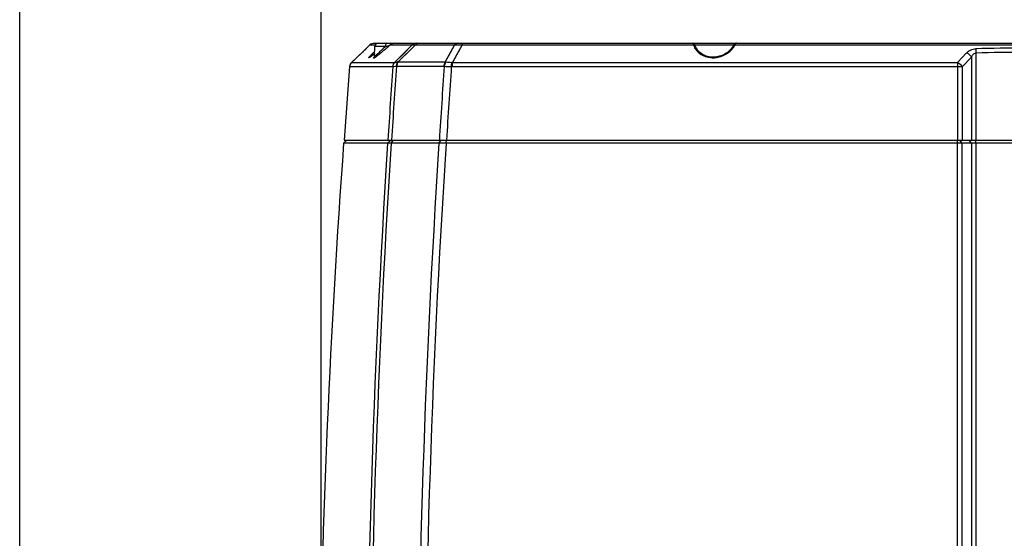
# Model space of a CAD drawing. Header units: millimetres. Extents: x 0 to 420, y 0 to 297.
# Tile 34 of 82: x 77 to 122, y 235 to 260. Entities that reach past the tile are written whole.
import ezdxf

# ---------------------------------------------------------------- set-up
doc = ezdxf.new("R2010")
doc.units = ezdxf.units.MM
doc.header["$LTSCALE"] = 23.1
doc.layers.get('0').update_dxf_attribs({"linetype": 'CONTINUOUS'})
doc.layers.add('02___PRT_ALL_AXES', color=7, linetype='CONTINUOUS')
doc.layers.add('DIM_PILOTEES', color=7, linetype='CONTINUOUS')
doc.styles.get("Standard").update_dxf_attribs({"font": 'txt', "width": 0.7})
doc.dimstyles.new('DIMSTYLE_3', dxfattribs={"dimtxt": 2.5, "dimasz": 3.5, "dimexe": 2, "dimexo": 0, "dimtad": 1, "dimdec": 1, "dimlfac": 3.333333, "dimdsep": 46, "dimtxsty": 'Standard', "dimblk": '_FILLED', "dimblk1": '_FILLED', "dimblk2": '_FILLED', "dimcen": 0.09, "dimazin": 2, "dimtp": 0.5, "dimtm": 0.5, "dimtfac": 1, "dimtdec": 1, "dimtofl": 0, "dimtmove": 0, "dimatfit": 3, "dimldrblk": '_FILLED', "dimfxl": 0, "dimtolj": 1, "dimarcsym": 0})

# ---------------------------------------------------------------- blocks, each defined once
blk = doc.blocks.new('_FILLED')
at = {"color": 0, "linetype": 'ByBlock'}
blk.add_solid([(0, 0), (-1, 0.143), (-1, -0.143)], dxfattribs=at)
blk = doc.blocks.new('*D7')
at = {"layer": 'DIM_PILOTEES', "color": 2, "linetype": 'Continuous'}
for p, q in [((90.522, 221.258), (90.522, 266.318)), ((156, 221.258), (156, 266.318)), ((90.522, 264.318), (123.261, 264.318)), ((156, 264.318), (123.261, 264.318))]:
    blk.add_line(p, q, dxfattribs=at)
at = {"layer": 'DIM_PILOTEES', "color": 2, "linetype": 'Continuous', "xscale": 3.5, "yscale": 3.5, "zscale": 3.5, "rotation": 180}
blk.add_blockref('_FILLED', (90.522, 264.318), dxfattribs=at)
at = {"layer": 'DIM_PILOTEES', "color": 2, "linetype": 'Continuous', "xscale": 3.5, "yscale": 3.5, "zscale": 3.5}
blk.add_blockref('_FILLED', (156, 264.318), dxfattribs=at)
at = {"layer": 'DIM_PILOTEES', "color": 2, "linetype": 'Continuous', "insert": (123.261, 267.443), "char_height": 2.5, "width": 12.85714, "attachment_point": 2, "line_spacing_factor": 0.9}
blk.add_mtext('{\\ftxt;\\W0.0001;\\H0.0001;\\~}{\\ftxt;\\W3.4285714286;\\H2.5; }{\\ftxt;\\W0.0001;\\H0.0001;\\~}', dxfattribs=at)
blk = doc.blocks.new('*D13')
at = {"layer": 'DIM_PILOTEES', "color": 2, "linetype": 'Continuous'}
for p, q in [((76.512, 205.42), (76.512, 272.663)), ((169.865, 205.419), (169.865, 272.663)), ((76.512, 270.663), (123.188, 270.663)), ((169.865, 270.663), (123.188, 270.663))]:
    blk.add_line(p, q, dxfattribs=at)
at = {"layer": 'DIM_PILOTEES', "color": 2, "linetype": 'Continuous', "xscale": 3.5, "yscale": 3.5, "zscale": 3.5, "rotation": 180}
blk.add_blockref('_FILLED', (76.512, 270.663), dxfattribs=at)
at = {"layer": 'DIM_PILOTEES', "color": 2, "linetype": 'Continuous', "xscale": 3.5, "yscale": 3.5, "zscale": 3.5}
blk.add_blockref('_FILLED', (169.865, 270.663), dxfattribs=at)
at = {"layer": 'DIM_PILOTEES', "color": 2, "linetype": 'Continuous', "insert": (123.188, 273.788), "char_height": 2.5, "width": 12.05357, "attachment_point": 2, "line_spacing_factor": 0.9}
blk.add_mtext('{\\ftxt;\\W0.0001;\\H0.0001;\\~}{\\ftxt;\\W3.2142857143;\\H2.5; }{\\ftxt;\\W0.0001;\\H0.0001;\\~}', dxfattribs=at)

msp = doc.modelspace()

# ---------------------------------------------------------------- linework, layer by layer
at = {"color": 7, "linetype": 'Continuous'}
for p, q in [((92.4871, 258.0563), (92.455, 258.0262)), ((92.5218, 258.0891), (92.4871, 258.0563)), ((92.5596, 258.1251), (92.5218, 258.0891)), ((92.5432, 258.1094), (92.5226, 258.0899)), ((92.5718, 258.1367), (92.5596, 258.1251)), ((92.5956, 258.1597), (92.5607, 258.126)), ((92.584, 258.1485), (92.5718, 258.1367)), ((92.5881, 258.1525), (92.584, 258.1485)), ((92.5907, 258.1551), (92.5881, 258.1525)), ((92.5919, 258.1563), (92.5907, 258.1551)), ((92.5914, 258.1558), (92.5919, 258.1563)), ((92.624, 258.2009), (92.6069, 258.1714)), ((92.624, 258.2009), (92.7838, 258.3487)), ((92.7838, 258.3487), (93.0368, 258.3487)), ((92.9875, 258.4284), (153.4508, 258.4284)), ((93.5046, 258.2836), (93.0191, 258.2836)), ((93.7255, 258.3487), (94.7499, 258.3486)), ((94.7499, 258.3486), (93.9331, 257.54)), ((94.9014, 258.3506), (94.1008, 257.558)), ((94.7499, 258.3486), (94.3418, 257.9448)), ((94.9014, 258.3506), (96.7224, 258.3506)), ((96.7224, 258.3506), (96.2877, 257.558)), ((96.7224, 258.3506), (96.5054, 257.9547)), ((97.0645, 258.3486), (96.62, 257.54)), ((97.0645, 258.3486), (96.8426, 257.9448)), ((97.0645, 258.3486), (107.816, 258.3487)), ((107.8026, 258.4272), (107.7874, 258.4284)), ((109.6851, 258.3415), (107.8944, 258.3415)), ((109.6758, 258.3257), (109.6758, 258.3257)), ((109.7501, 258.3487), (136.6882, 258.3487)), ((92.085, 257.6792), (91.9356, 257.539)), ((92.4093, 257.9832), (91.9374, 257.5406)), ((92.2612, 257.8445), (92.085, 257.6792)), ((92.4077, 257.9818), (92.2612, 257.8445)), ((92.455, 258.0262), (92.4078, 257.9818)), ((92.4093, 257.9832), (92.4078, 257.9818)), ((94.3418, 257.9448), (93.9331, 257.54)), ((96.5054, 257.9547), (96.2877, 257.558)), ((96.8426, 257.9448), (96.62, 257.54)), ((120.0907, 257.5406), (120.5139, 257.9832)), ((120.3097, 257.3366), (120.7324, 257.7794)), ((120.7324, 257.7794), (120.7324, 253.9284)), ((120.9438, 257.9751), (120.9438, 253.9284)), ((91.8419, 257.3437), (91.5862, 253.9284)), ((91.8419, 257.3437), (93.8388, 257.3431)), ((91.8419, 257.3437), (91.8419, 257.3437)), ((91.9374, 257.5406), (91.9356, 257.539)), ((91.9374, 257.5406), (91.99, 257.5405)), ((91.99, 257.5405), (93.9331, 257.54)), ((94.0322, 257.3649), (96.2191, 257.3649)), ((94.1008, 257.558), (96.2877, 257.558)), ((96.6056, 257.3431), (120.089, 257.3437)), ((96.62, 257.54), (120.0907, 257.5406)), ((96.62, 257.54), (105.5776, 257.5403)), ((105.5776, 257.5403), (120.0907, 257.5406)), ((120.089, 257.3437), (120.089, 253.9284)), ((120.3097, 257.3366), (120.3097, 253.9284)), ((91.7142, 253.9284), (91.5646, 253.7893)), ((91.5646, 253.7893), (91.7142, 253.9284)), ((91.5863, 253.9284), (154.852, 253.9284)), ((93.6041, 253.7893), (93.7519, 253.9284)), ((93.7724, 253.7919), (93.8781, 253.9284)), ((95.9921, 253.7919), (96.0977, 253.9284)), ((96.3237, 253.7893), (96.3465, 253.9284)), ((120.089, 253.7893), (120.0917, 253.9284)), ((120.3097, 253.786), (120.202, 253.9284)), ((120.7324, 253.786), (120.6247, 253.9284)), ((120.9438, 253.7894), (120.9419, 253.9284)), ((93.6041, 253.7893), (91.5646, 253.7893)), ((91.5646, 253.7893), (91.5646, 253.7893)), ((93.173, 253.7893), (92.8291, 253.7893)), ((95.9921, 253.7919), (93.7724, 253.7919)), ((120.089, 253.7893), (96.3237, 253.7893)), ((120.089, 221.2584), (120.089, 253.7893)), ((120.3097, 221.2584), (120.3097, 253.786)), ((120.7324, 253.786), (120.3097, 253.786)), ((120.7324, 253.786), (120.7324, 221.2584)), ((120.9438, 253.7894), (120.9438, 221.2584)), ((125.4945, 253.7894), (120.9438, 253.7894))]:
    msp.add_line(p, q, dxfattribs=at)
for points in [[(94.9014, 258.3506), (94.7015, 258.1527), (94.1008, 257.558)], [(107.9058, 258.3136), (107.9049, 258.3161), (107.8994, 258.3301), (107.8939, 258.3428), (107.8883, 258.3543), (107.8826, 258.3649), (107.8765, 258.3749), (107.8699, 258.3843), (107.8622, 258.3936), (107.8533, 258.4025), (107.8428, 258.4108), (107.8306, 258.4181), (107.8171, 258.4236), (107.8026, 258.4272)], [(108.8125, 257.7831), (108.7894, 257.7816), (108.7226, 257.7803), (108.6568, 257.7832), (108.592, 257.7902), (108.5282, 257.8013), (108.4655, 257.8166), (108.404, 257.836), (108.344, 257.8597), (108.2855, 257.8879), (108.2288, 257.9205), (108.1742, 257.9578), (108.1222, 257.9999), (108.0732, 258.0467), (108.028, 258.098), (107.9872, 258.1536), (107.9512, 258.2133), (107.9205, 258.2766), (107.9058, 258.3136)], [(109.6758, 258.3257), (109.6514, 258.2836), (109.6074, 258.2181), (109.5592, 258.1573), (109.5075, 258.1013), (109.4531, 258.0503), (109.3966, 258.0043), (109.3387, 257.9632), (109.2795, 257.9267), (109.2193, 257.8946), (109.1581, 257.8666), (109.0958, 257.8425), (109.0324, 257.8223), (108.9677, 257.8059), (108.9016, 257.7934), (108.8336, 257.7849), (108.8125, 257.7831)], [(109.8118, 258.4284), (109.8065, 258.4282), (109.7862, 258.4253), (109.7665, 258.4188), (109.7481, 258.4091), (109.7313, 258.3968), (109.7155, 258.3818), (109.7006, 258.3642), (109.6862, 258.3435), (109.6758, 258.3257)], [(93.0075, 257.9533), (92.9842, 257.934), (92.9685, 257.9211), (92.9533, 257.9086), (92.9386, 257.8967), (92.9245, 257.8852), (92.9109, 257.8743), (92.8978, 257.864), (92.8854, 257.8542), (92.8735, 257.8449), (92.8622, 257.8362), (92.8516, 257.828), (92.8416, 257.8204), (92.8321, 257.8134), (92.8234, 257.807), (92.8153, 257.8011), (92.8079, 257.7958), (92.8011, 257.7912), (92.7951, 257.7871), (92.7899, 257.7836), (92.7854, 257.7808), (92.7817, 257.7785), (92.7788, 257.7768), (92.7774, 257.7761)], [(93.0036, 257.8412), (93.003, 257.8326), (93.0008, 257.818), (92.9979, 257.8065), (92.9948, 257.7978), (92.9923, 257.7921), (92.9907, 257.7888), (92.99, 257.7875), (92.9901, 257.7876)], [(91.8419, 257.3437), (91.9744, 257.3437), (92.0801, 257.3436), (92.2147, 257.3436), (92.3843, 257.3436)], [(92.3843, 257.3436), (92.837, 257.3434), (93.1255, 257.3433), (93.4585, 257.3433), (93.8388, 257.3431)], [(96.6056, 257.3431), (98.9571, 257.3433), (101.2351, 257.3433), (103.4111, 257.3433), (105.568, 257.3435), (107.777, 257.3435), (110.0482, 257.3436)], [(110.0482, 257.3436), (114.8788, 257.3437), (117.4366, 257.3439), (120.089, 257.3437)]]:
    msp.add_lwpolyline(points, dxfattribs=at)
for centre, radius, start, end in [((72.1826, 279.5945), 29.6002, 313.10444, 313.40577), ((85.8316, 265.1752), 9.7454, 313.52707, 313.66926), ((92.8276, 257.9806), 0.3, 132.74826, 148.7733), ((92.9875, 258.1284), 0.3, 90, 132.74826), ((93.169, 258.2784), 0.15, 90, 178), ((93.9282, 258.1309), 0.2975, 90.01958, 132.94658), ((94.9515, 258.1336), 0.2948, 90.04451, 133.16101), ((108.6125, 258.6412), 0.8485, 200.16757, 205.46541), ((108.8277, 258.8527), 1.0511, 327.08632, 331.34627), ((123.2195, 169.8581), 88.3428, 90.000221, 91.4803), ((88.0006, 263.9673), 7.8257, 309.23358, 309.77362), ((93.6112, 257.2996), 0.793, 141.05958, 142.11662), ((92.3662, 258.7368), 1.1736, 304.20677, 305.39186), ((108.7296, 258.9102), 1.1538, 271.73748, 274.20196), ((123.2195, 170.2275), 87.7771, 90.000223, 91.485594), ((561.3691, 220.4781), 470.9722, 175.510548, 175.9272), ((92.1409, 257.3203), 0.3, 133.19118, 175.51352), ((92.1409, 257.3203), 0.2999, 154.13172, 154.74315), ((92.1408, 257.3204), 0.2998, 148.26081, 154.13145), ((92.1399, 257.3209), 0.2987, 146.99686, 148.25737), ((92.1415, 257.3199), 0.3006, 141.64577, 146.99044), ((92.1424, 257.3192), 0.3017, 139.89603, 141.64903), ((92.1412, 257.3202), 0.3001, 132.76658, 139.90265), ((627.9812, 220.8886), 535.3792, 176.095742, 176.461861), ((628.154, 220.8873), 535.3838, 176.093383, 176.46175), ((94.1393, 257.3203), 0.3013, 133.17112, 175.65471), ((94.1465, 257.317), 0.3031, 132.41053, 175.21581), ((93.9413, 257.4942), 0.0465, 89.00923, 100.16221), ((94.077, 257.3631), 0.1964, 83.05215, 92.52174), ((624.7283, 220.8858), 529.7488, 176.051602, 176.423905), ((96.3163, 257.2773), 0.2822, 87.87329, 95.80368), ((623.7705, 220.8813), 528.4619, 176.043765, 176.414696), ((96.6052, 256.5211), 0.822, 89.97676, 92.60137), ((96.5775, 256.3019), 1.2389, 88.03316, 90.18762), ((528.3691, 221.8284), 437.9723, 175.815131, 179.243482), ((528.3691, 221.8284), 437.9722, 175.815131, 179.243809), ((597.422, 221.8395), 504.8299, 176.371427, 180.06595), ((597.5891, 221.8394), 504.8289, 176.371115, 180.065945), ((593.357, 221.8791), 498.3877, 176.328722, 180.071358), ((592.5044, 221.8791), 497.2057, 176.320279, 180.071521)]:
    msp.add_arc(centre, radius, start, end, dxfattribs=at)
for points, knots in [([(92.6069, 258.1714), (92.6067, 258.171), (92.6029, 258.167), (92.5991, 258.1631), (92.5956, 258.1597)], [0, 0, 0, 0, 0.0988784, 1, 1, 1, 1]), ([(92.7917, 257.8336), (92.8055, 257.8494), (92.8767, 257.9279), (92.9512, 258.0034), (93.0113, 258.0636)], [0, 0, 0, 0, 0.1975551, 1, 1, 1, 1]), ([(93.5046, 258.2836), (93.4442, 258.223), (93.3558, 258.1355), (93.2409, 258.0259), (93.1759, 257.966), (93.1285, 257.9239), (93.0977, 257.8975), (93.0706, 257.8752), (93.0479, 257.8578), (93.0293, 257.8449), (93.017, 257.8385), (93.0062, 257.8343), (93.0036, 257.8394), (93.0036, 257.8412)], [0, 0, 0, 0, 0.3789912, 0.5502343, 0.7029901, 0.7704278, 0.8306603, 0.8826667, 0.9254604, 0.9581559, 0.9802201, 0.9920551, 1, 1, 1, 1]), ([(93.7255, 258.3487), (93.599, 258.2359), (93.4176, 258.0772), (93.1898, 257.8891), (93.0904, 257.8116), (93.0459, 257.7801)], [0, 0, 0, 0, 0.5737594, 0.8152817, 1, 1, 1, 1]), ([(93.5779, 258.4284), (93.5558, 258.4284), (93.5246, 258.3911), (93.5091, 258.3381), (93.5049, 258.3023), (93.5046, 258.2836)], [0, 0, 0, 0, 0.3847415, 0.6732344, 1, 1, 1, 1]), ([(93.5046, 258.2836), (93.5255, 258.2915), (93.5773, 258.3023), (93.6527, 258.3155), (93.7056, 258.3344), (93.7255, 258.3487)], [0, 0, 0, 0, 0.2896682, 0.6822203, 1, 1, 1, 1]), ([(94.7499, 258.3486), (94.7675, 258.3519), (94.8182, 258.356), (94.869, 258.3546), (94.9014, 258.3506)], [0, 0, 0, 0, 0.354789, 1, 1, 1, 1]), ([(95.044, 258.4284), (95.0176, 258.4284), (94.9614, 258.4127), (94.9194, 258.3737), (94.9014, 258.3506)], [0, 0, 0, 0, 0.4737239, 1, 1, 1, 1]), ([(96.8649, 258.4284), (96.8386, 258.4284), (96.7824, 258.4127), (96.7404, 258.3737), (96.7224, 258.3506)], [0, 0, 0, 0, 0.4737239, 1, 1, 1, 1]), ([(96.7224, 258.3506), (96.7758, 258.3561), (96.8903, 258.3545), (97.0042, 258.3507), (97.0645, 258.3486)], [0, 0, 0, 0, 0.4708728, 1, 1, 1, 1]), ([(97.095, 258.4284), (97.0917, 258.4284), (97.0839, 258.4214), (97.0731, 258.3947), (97.0678, 258.3686), (97.0645, 258.3486)], [0, 0, 0, 0, 0.1115556, 0.3093394, 1, 1, 1, 1]), ([(107.7874, 258.4284), (107.7885, 258.4284), (107.7913, 258.4256), (107.7965, 258.4161), (107.8, 258.4063), (107.8025, 258.3987)], [0, 0, 0, 0, 0.1025324, 0.2992808, 1, 1, 1, 1]), ([(107.8025, 258.3987), (107.8036, 258.3953), (107.8087, 258.3788), (107.8129, 258.362), (107.816, 258.3487)], [0, 0, 0, 0, 0.2104911, 1, 1, 1, 1]), ([(107.9058, 258.3136), (107.9005, 258.328), (107.8707, 258.3531), (107.8344, 258.3526), (107.816, 258.3487)], [0, 0, 0, 0, 0.4485559, 1, 1, 1, 1]), ([(107.8464, 258.2764), (107.8805, 258.2047), (107.9739, 258.0639), (108.1791, 257.8921), (108.451, 257.7762), (108.6577, 257.7536), (108.7646, 257.7569)], [0, 0, 0, 0, 0.2141165, 0.4487308, 0.7116981, 1, 1, 1, 1]), ([(108.8141, 257.7594), (109.0049, 257.7734), (109.3576, 257.8889), (109.6213, 258.1443), (109.7101, 258.2816)], [0, 0, 0, 0, 0.5391112, 1, 1, 1, 1]), ([(109.6758, 258.3257), (109.6816, 258.3364), (109.7068, 258.3535), (109.7353, 258.3519), (109.7501, 258.3487)], [0, 0, 0, 0, 0.4455817, 1, 1, 1, 1]), ([(109.7501, 258.3487), (109.7585, 258.3694), (109.7722, 258.399), (109.8001, 258.4284), (109.8123, 258.4284)], [0, 0, 0, 0, 0.6471837, 1, 1, 1, 1]), ([(120.5139, 257.9832), (120.5649, 258.0364), (120.6952, 258.1312), (120.8536, 258.1693), (120.9373, 258.1714)], [0, 0, 0, 0, 0.4679596, 1, 1, 1, 1]), ([(120.9373, 258.1714), (120.9379, 258.1576), (120.9404, 258.0922), (120.9424, 258.0267), (120.9438, 257.9751)], [0, 0, 0, 0, 0.2113453, 1, 1, 1, 1]), ([(92.8174, 257.8017), (92.8071, 257.7941), (92.789, 257.7812), (92.7675, 257.7674), (92.7541, 257.7601), (92.7472, 257.7574), (92.7422, 257.7558), (92.7366, 257.7581), (92.7419, 257.7704), (92.7508, 257.7838), (92.769, 257.8074), (92.7833, 257.824), (92.7917, 257.8336)], [0, 0, 0, 0, 0.2067546, 0.3588892, 0.4133875, 0.4533124, 0.4793717, 0.4949349, 0.5397458, 0.6390125, 0.7937383, 1, 1, 1, 1]), ([(92.9503, 257.9057), (92.9377, 257.8955), (92.894, 257.8601), (92.8497, 257.8253), (92.8174, 257.8017)], [0, 0, 0, 0, 0.2876211, 1, 1, 1, 1]), ([(93.0259, 257.7662), (93.011, 257.7561), (92.9906, 257.7426), (92.9687, 257.7327), (92.9567, 257.7297), (92.9545, 257.7374), (92.9567, 257.7429), (92.961, 257.7524), (92.9708, 257.7672), (92.9799, 257.7795), (92.9854, 257.7866)], [0, 0, 0, 0, 0.381655, 0.4913018, 0.5493806, 0.5910301, 0.626787, 0.6753206, 0.811968, 1, 1, 1, 1]), ([(120.5139, 257.9832), (120.5365, 257.9733), (120.6245, 257.9242), (120.697, 257.8466), (120.7324, 257.7794)], [0, 0, 0, 0, 0.2451546, 1, 1, 1, 1]), ([(120.7324, 257.7794), (120.7424, 257.8014), (120.7652, 257.8446), (120.809, 257.9046), (120.8666, 257.9557), (120.9176, 257.9737), (120.9438, 257.9751)], [0, 0, 0, 0, 0.2406876, 0.4856226, 0.7378791, 1, 1, 1, 1]), ([(93.8445, 257.3422), (93.8518, 257.3425), (93.8713, 257.3452), (93.9276, 257.3534), (93.9769, 257.36), (94.0142, 257.3632)], [0, 0, 0, 0, 0.128642, 0.343257, 1, 1, 1, 1]), ([(93.9421, 257.5407), (93.9485, 257.5406), (93.9646, 257.5437), (94.0061, 257.5523), (94.042, 257.5581), (94.0684, 257.5593)], [0, 0, 0, 0, 0.1504901, 0.3795241, 1, 1, 1, 1]), ([(94.0684, 257.5593), (94.0591, 257.5465), (94.0248, 257.4868), (94.0132, 257.4159), (94.0142, 257.3632)], [0, 0, 0, 0, 0.2301299, 1, 1, 1, 1]), ([(94.1008, 257.558), (94.0908, 257.5453), (94.0535, 257.4871), (94.0358, 257.4175), (94.0322, 257.3649)], [0, 0, 0, 0, 0.2345686, 1, 1, 1, 1]), ([(96.2877, 257.558), (96.2778, 257.5453), (96.2405, 257.4871), (96.2228, 257.4175), (96.2191, 257.3649)], [0, 0, 0, 0, 0.2345686, 1, 1, 1, 1]), ([(96.3268, 257.5593), (96.3151, 257.5466), (96.2709, 257.4889), (96.2454, 257.4178), (96.2369, 257.3632)], [0, 0, 0, 0, 0.2373685, 1, 1, 1, 1]), ([(96.2369, 257.3632), (96.2875, 257.3587), (96.3975, 257.3475), (96.5081, 257.3426), (96.5679, 257.3422)], [0, 0, 0, 0, 0.4590747, 1, 1, 1, 1]), ([(96.3268, 257.5593), (96.3654, 257.5578), (96.4473, 257.5474), (96.5296, 257.5406), (96.5734, 257.5407)], [0, 0, 0, 0, 0.4689269, 1, 1, 1, 1]), ([(96.5734, 257.5407), (96.5718, 257.5269), (96.5662, 257.4608), (96.5662, 257.3945), (96.5679, 257.3422)], [0, 0, 0, 0, 0.2110828, 1, 1, 1, 1]), ([(96.62, 257.54), (96.6177, 257.5262), (96.6092, 257.4609), (96.6062, 257.3949), (96.6056, 257.3431)], [0, 0, 0, 0, 0.2125897, 1, 1, 1, 1]), ([(120.0907, 257.5406), (120.0905, 257.5267), (120.0895, 257.4611), (120.0891, 257.3955), (120.089, 257.3437)], [0, 0, 0, 0, 0.2113316, 1, 1, 1, 1]), ([(120.089, 257.3437), (120.1094, 257.3438), (120.183, 257.3432), (120.2566, 257.3409), (120.3097, 257.3366)], [0, 0, 0, 0, 0.2764862, 1, 1, 1, 1]), ([(120.0907, 257.5406), (120.1134, 257.5307), (120.2016, 257.4816), (120.2742, 257.4039), (120.3097, 257.3366)], [0, 0, 0, 0, 0.2451379, 1, 1, 1, 1]), ([(93.7724, 253.7919), (93.7356, 253.7919), (93.6795, 253.7913), (93.6233, 253.7909), (93.6041, 253.7893)], [0, 0, 0, 0, 0.6563493, 1, 1, 1, 1]), ([(96.3237, 253.7893), (96.293, 253.7897), (96.1825, 253.791), (96.072, 253.7919), (95.9921, 253.7919)], [0, 0, 0, 0, 0.2773075, 1, 1, 1, 1]), ([(120.3097, 253.786), (120.294, 253.7866), (120.2205, 253.7888), (120.1469, 253.7894), (120.089, 253.7893)], [0, 0, 0, 0, 0.2128913, 1, 1, 1, 1]), ([(120.9438, 253.7894), (120.9242, 253.7894), (120.8538, 253.789), (120.7833, 253.788), (120.7324, 253.786)], [0, 0, 0, 0, 0.2773188, 1, 1, 1, 1])]:
    msp.add_open_spline(points, degree=3, knots=knots, dxfattribs=at)
for points in [[(91.8697, 257.4483), (91.8543, 257.4157), (91.8448, 257.3797), (91.8419, 257.3437)], [(93.8388, 257.3431), (93.8407, 257.3431), (93.8427, 257.3428), (93.8445, 257.3422)], [(94.0142, 257.3632), (94.0201, 257.3642), (94.0262, 257.3649), (94.0322, 257.3649)], [(96.2191, 257.3649), (96.2251, 257.3649), (96.2311, 257.3643), (96.2369, 257.3632)]]:
    msp.add_open_spline(points, degree=3, dxfattribs=at)
at = {"layer": '02___PRT_ALL_AXES', "color": 7, "linetype": 'Continuous'}
msp.add_line((93.0036, 257.8412), (93.0191, 258.2836), dxfattribs=at)

# ---------------------------------------------------------------- dimensions: what is measured, and where the dimension line sits
at = {"layer": 'DIM_PILOTEES', "color": 2, "linetype": 'Continuous'}
for base, p1, p2, text, picture, middle in [((76.5119, 270.6631), (169.8648, 205.4188), (76.5119, 205.4197), '{\\ftxt;\\W0.0001;\\H0.0001;\\~}{\\ftxt;\\W3.2142857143;\\H2.5; }{\\ftxt;\\W0.0001;\\H0.0001;\\~}', '*D13', (122.8312, 270.6631)), ((90.5224, 264.3181), (155.9996, 221.2584), (90.5224, 221.2584), '{\\ftxt;\\W0.0001;\\H0.0001;\\~}{\\ftxt;\\W3.4285714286;\\H2.5; }{\\ftxt;\\W0.0001;\\H0.0001;\\~}', '*D7', (122.9038, 264.3181))]:
    dim = msp.add_linear_dim(base=base, p1=p1, p2=p2, angle=180, text=text, dimstyle='DIMSTYLE_3', dxfattribs=at)
    dim.commit()
    dim.dimension.update_dxf_attribs({"geometry": picture, "text_midpoint": middle, "dimtype": 160})

doc.saveas('drawing.dxf')
